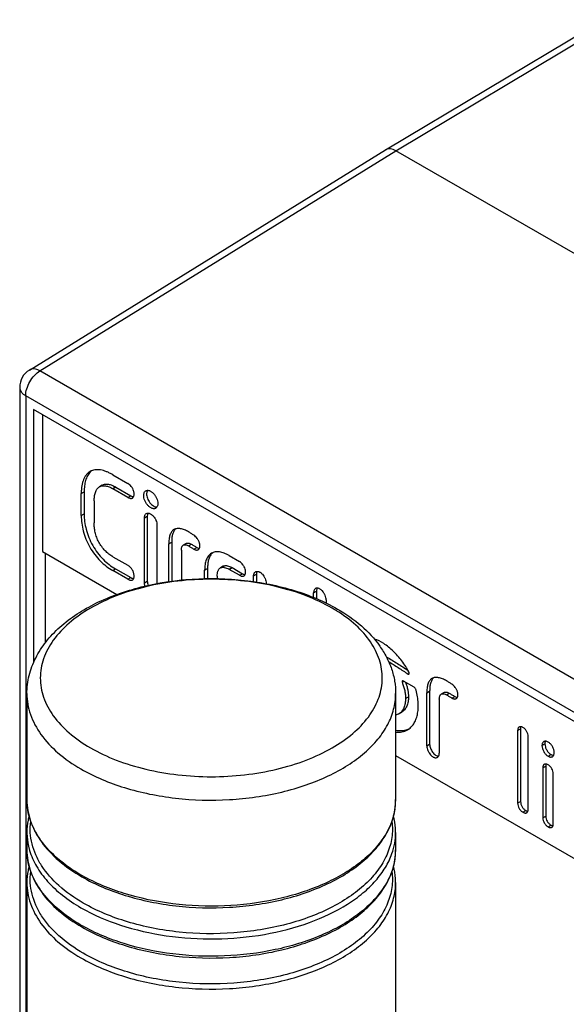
# Model space of a CAD drawing. Header units: millimetres. Extents: x 0 to 420, y 0 to 297.
# Tile 15 of 20: x 317 to 330, y 133 to 157. Entities that reach past the tile are written whole.
import ezdxf

# ---------------------------------------------------------------- set-up
doc = ezdxf.new("R2010")
doc.units = ezdxf.units.MM
doc.header["$LTSCALE"] = 23.1
doc.layers.get('0').update_dxf_attribs({"linetype": 'CONTINUOUS'})

msp = doc.modelspace()

# ---------------------------------------------------------------- linework, layer by layer
at = {"color": 7}
for p, q in [((325.534, 153.93), (330.845, 157.104)), ((325.786, 153.907), (331.095, 157.079)), ((316.838, 148.553), (325.532, 153.929)), ((317.095, 148.533), (325.786, 153.907)), ((349.828, 140.027), (325.786, 153.907)), ((340.828, 134.831), (317.095, 148.533)), ((316.601, 148.128), (316.601, 112.558)), ((316.748, 147.924), (316.748, 112.354)), ((340.481, 134.222), (316.748, 147.924)), ((316.941, 147.59), (316.941, 141.414)), ((340.288, 134.111), (316.941, 147.59)), ((317.159, 147.464), (317.159, 144.125)), ((318.872, 145.999), (319.241, 145.786)), ((318.616, 145.745), (318.546, 145.704)), ((318.872, 145.659), (318.942, 145.7)), ((318.872, 145.659), (318.877, 145.655)), ((318.877, 145.655), (318.948, 145.696)), ((319.241, 145.445), (318.877, 145.655)), ((318.942, 145.7), (318.948, 145.696)), ((318.948, 145.696), (319.312, 145.486)), ((318.104, 145.542), (318.175, 145.583)), ((318.104, 145.003), (318.104, 145.542)), ((318.175, 145.583), (318.175, 145.043)), ((319.241, 145.445), (319.312, 145.486)), ((318.42, 145.36), (318.42, 144.821)), ((318.104, 145.003), (318.175, 145.043)), ((319.646, 144.948), (319.716, 144.989)), ((319.646, 143.359), (319.646, 144.948)), ((319.716, 144.989), (319.716, 143.4)), ((319.952, 144.771), (319.952, 143.342)), ((320.241, 144.312), (320.311, 144.353)), ((320.241, 143.389), (320.241, 144.312)), ((320.311, 144.353), (320.311, 143.4)), ((320.665, 144.321), (320.594, 144.281)), ((320.72, 144.263), (320.791, 144.303)), ((320.851, 144.183), (320.922, 144.224)), ((317.159, 144.125), (318.973, 143.078)), ((317.23, 141.9), (317.23, 144.084)), ((318.877, 143.997), (318.872, 144)), ((318.877, 143.997), (319.241, 143.787)), ((320.547, 144.16), (320.547, 143.427)), ((321.711, 144.025), (321.967, 143.877)), ((321.116, 143.672), (321.187, 143.713)), ((321.187, 143.713), (321.187, 143.464)), ((321.569, 143.766), (321.499, 143.725)), ((321.711, 143.691), (321.781, 143.732)), ((321.714, 143.689), (321.784, 143.73)), ((321.781, 143.732), (321.784, 143.73)), ((321.784, 143.73), (322.038, 143.583)), ((318.872, 143.659), (318.942, 143.7)), ((319.241, 143.446), (318.872, 143.659)), ((318.942, 143.7), (319.312, 143.487)), ((319.241, 143.446), (319.312, 143.487)), ((321.116, 143.461), (321.116, 143.672)), ((321.422, 143.52), (321.422, 143.462)), ((321.714, 143.689), (321.711, 143.691)), ((321.967, 143.543), (321.714, 143.689)), ((321.967, 143.543), (322.038, 143.583)), ((322.31, 143.527), (322.381, 143.568)), ((322.31, 143.391), (322.31, 143.527)), ((322.381, 143.568), (322.381, 143.38)), ((319.646, 143.359), (319.716, 143.4)), ((322.617, 143.35), (322.617, 143.341)), ((323.775, 143.118), (323.846, 143.159)), ((323.775, 143.002), (323.775, 143.118)), ((323.846, 143.159), (323.846, 142.973)), ((324.082, 142.941), (324.082, 142.866)), ((325.556, 141.544), (325.563, 141.548)), ((326.081, 141.134), (326.109, 141.149)), ((325.935, 140.932), (325.981, 140.958)), ((325.961, 140.97), (326.221, 140.82)), ((316.778, 140.655), (316.778, 138.068)), ((325.778, 140.655), (325.778, 138.068)), ((326.537, 140.677), (326.608, 140.717)), ((326.537, 139.38), (326.537, 140.677)), ((326.608, 140.717), (326.608, 139.421)), ((326.962, 140.686), (326.891, 140.645)), ((327.017, 140.627), (327.088, 140.668)), ((327.148, 140.548), (327.219, 140.588)), ((326.02, 140.534), (326.091, 140.575)), ((326.844, 140.524), (326.844, 139.203)), ((325.856, 140.163), (325.926, 140.204)), ((328.756, 139.758), (328.827, 139.798)), ((328.756, 139.758), (328.756, 137.98)), ((328.827, 139.798), (328.827, 138.021)), ((326.537, 139.38), (326.608, 139.421)), ((329.012, 137.833), (329.012, 139.61)), ((329.35, 139.389), (329.421, 139.43)), ((325.778, 139.149), (340.288, 130.772)), ((329.499, 139.127), (329.57, 139.168)), ((329.37, 138.846), (329.441, 138.887)), ((329.37, 138.846), (329.37, 137.626)), ((329.441, 138.887), (329.441, 137.667)), ((329.626, 137.478), (329.626, 138.698)), ((328.756, 137.98), (328.827, 138.021)), ((328.885, 137.759), (328.956, 137.8)), ((329.37, 137.626), (329.441, 137.667)), ((316.778, 137.268), (316.778, 136.844)), ((325.778, 137.268), (325.778, 136.844)), ((329.499, 137.405), (329.57, 137.446)), ((316.778, 136.044), (316.778, 111.439)), ((325.778, 136.044), (325.778, 111.439))]:
    msp.add_line(p, q, dxfattribs=at)
for centre, radius, start, end in [((317.101, 148.128), 0.5, 121.7316, 180.0153), ((318.569, 145.819), 0.347, 134.3425, 135.087), ((318.556, 145.833), 0.329, 127.6075, 134.4106), ((321.493, 143.885), 0.275, 129.0137, 137.0423), ((322.319, 139.432), 3.821, 58.2104, 60.008), ((322.4, 139.563), 3.667, 57.0863, 58.2059), ((325.068, 140.691), 0.99, 59.9964, 60.9382), ((325.92, 140.191), 0.436, 289.1654, 290.3121), ((325.922, 140.185), 0.43, 290.3063, 294.4414), ((324.263, 138.069), 1.516, 352.9138, 356.5449), ((324.275, 138.069), 1.504, 356.5478, 359.9932), ((324.248, 138.071), 1.53, 351.323, 352.9158), ((318.399, 137.291), 1.623, 195.5034, 196.4997), ((324.263, 136.845), 1.516, 352.9138, 356.5449), ((324.275, 136.844), 1.504, 356.5478, 359.9932), ((324.248, 136.846), 1.53, 351.323, 352.9158), ((320.224, 139.918), 4.257, 240.0014, 240.5336), ((320.224, 138.693), 4.257, 240.0014, 240.5336)]:
    msp.add_arc(centre, radius, start, end, dxfattribs=at)
for ratio, start_param, end_param in [(0.577181, -0.785237, 0.017448), (0.577357, 5.497948, 6.291914)]:
    msp.add_ellipse((325.786, 153.498), major_axis=(-0.25, 0.433), ratio=ratio, start_param=start_param, end_param=end_param, dxfattribs=at)
for points, knots in [([(316.748, 147.924), (316.748, 147.981), (316.769, 148.102), (316.843, 148.272), (316.952, 148.423), (317.046, 148.503), (317.095, 148.533)], [0, 0, 0, 0, 0.236741, 0.498932, 0.761708, 1, 1, 1, 1]), ([(317.095, 148.533), (317.072, 148.545), (317.027, 148.566), (316.958, 148.582), (316.893, 148.579), (316.855, 148.564), (316.838, 148.553)], [0, 0, 0, 0, 0.290555, 0.550489, 0.783218, 1, 1, 1, 1]), ([(316.601, 148.128), (316.601, 148.109), (316.608, 148.069), (316.639, 148.014), (316.686, 147.964), (316.726, 147.937), (316.748, 147.924)], [0, 0, 0, 0, 0.217754, 0.450905, 0.710471, 1, 1, 1, 1]), ([(318.872, 145.999), (318.847, 146.014), (318.798, 146.04), (318.722, 146.073), (318.648, 146.099), (318.576, 146.115), (318.505, 146.122), (318.438, 146.118), (318.375, 146.103), (318.337, 146.086), (318.319, 146.076)], [0, 0, 0, 0, 0.146806, 0.287922, 0.422402, 0.549746, 0.670095, 0.784239, 0.893526, 1, 1, 1, 1]), ([(318.319, 146.076), (318.3, 146.065), (318.265, 146.039), (318.22, 145.99), (318.183, 145.932), (318.153, 145.866), (318.13, 145.793), (318.115, 145.713), (318.106, 145.629), (318.104, 145.571), (318.104, 145.542)], [0, 0, 0, 0, 0.106329, 0.21559, 0.32988, 0.450437, 0.57789, 0.712357, 0.853363, 1, 1, 1, 1]), ([(318.323, 146.065), (318.296, 146.038), (318.25, 145.973), (318.213, 145.879), (318.193, 145.795), (318.179, 145.703), (318.175, 145.631), (318.175, 145.583)], [0, 0, 0, 0, 0.218365, 0.456917, 0.58488, 0.718413, 1, 1, 1, 1]), ([(318.42, 145.36), (318.42, 145.396), (318.423, 145.45), (318.434, 145.519), (318.447, 145.567), (318.464, 145.611), (318.486, 145.649), (318.513, 145.681), (318.534, 145.698), (318.546, 145.704)], [0, 0, 0, 0, 0.285256, 0.421528, 0.55132, 0.673594, 0.788135, 0.895992, 1, 1, 1, 1]), ([(318.546, 145.704), (318.556, 145.71), (318.579, 145.72), (318.616, 145.728), (318.656, 145.73), (318.713, 145.725), (318.787, 145.704), (318.844, 145.676), (318.872, 145.659)], [0, 0, 0, 0, 0.10531, 0.214457, 0.329399, 0.451043, 0.714102, 1, 1, 1, 1]), ([(318.616, 145.745), (318.627, 145.751), (318.65, 145.761), (318.687, 145.769), (318.726, 145.771), (318.783, 145.766), (318.858, 145.745), (318.914, 145.716), (318.942, 145.7)], [0, 0, 0, 0, 0.10531, 0.214457, 0.329399, 0.451043, 0.714102, 1, 1, 1, 1]), ([(319.353, 145.429), (319.358, 145.432), (319.368, 145.44), (319.379, 145.456), (319.387, 145.475), (319.392, 145.496), (319.395, 145.52), (319.394, 145.546), (319.39, 145.573), (319.38, 145.612), (319.365, 145.65), (319.344, 145.686), (319.321, 145.719), (319.287, 145.754), (319.257, 145.777), (319.241, 145.786)], [0, 0, 0, 0, 0.042418, 0.087408, 0.135976, 0.188014, 0.243793, 0.304457, 0.369963, 0.439249, 0.584353, 0.658094, 0.73133, 0.87253, 1, 1, 1, 1]), ([(319.241, 145.445), (319.251, 145.44), (319.27, 145.43), (319.296, 145.423), (319.315, 145.42), (319.329, 145.421), (319.342, 145.423), (319.35, 145.427), (319.353, 145.429)], [0, 0, 0, 0, 0.285564, 0.54983, 0.67176, 0.786552, 0.895187, 1, 1, 1, 1]), ([(319.312, 145.486), (319.323, 145.48), (319.345, 145.469), (319.37, 145.463), (319.381, 145.462)], [0, 0, 0, 0, 0.5244, 1, 1, 1, 1]), ([(319.628, 145.495), (319.628, 145.507), (319.63, 145.531), (319.64, 145.563), (319.656, 145.59), (319.671, 145.603), (319.679, 145.607)], [0, 0, 0, 0, 0.289162, 0.548601, 0.782469, 1, 1, 1, 1]), ([(319.922, 145.18), (319.916, 145.177), (319.902, 145.171), (319.88, 145.168), (319.856, 145.17), (319.831, 145.177), (319.806, 145.188), (319.781, 145.204), (319.756, 145.224), (319.723, 145.256), (319.687, 145.303), (319.654, 145.366), (319.633, 145.43), (319.628, 145.474), (319.628, 145.495)], [0, 0, 0, 0, 0.043026, 0.08794, 0.136071, 0.188216, 0.24481, 0.306033, 0.371543, 0.44055, 0.584995, 0.731374, 0.872114, 1, 1, 1, 1]), ([(319.679, 145.607), (319.685, 145.611), (319.698, 145.616), (319.72, 145.619), (319.743, 145.617), (319.768, 145.611), (319.793, 145.6), (319.818, 145.585), (319.843, 145.565), (319.875, 145.534), (319.912, 145.487), (319.945, 145.425), (319.967, 145.36), (319.973, 145.315), (319.973, 145.294)], [0, 0, 0, 0, 0.042554, 0.086902, 0.134367, 0.185777, 0.241609, 0.302096, 0.366961, 0.435469, 0.57961, 0.727014, 0.869812, 1, 1, 1, 1]), ([(319.699, 145.536), (319.698, 145.518), (319.703, 145.479), (319.719, 145.423), (319.745, 145.367), (319.779, 145.315), (319.819, 145.27), (319.862, 145.236), (319.907, 145.215), (319.938, 145.21), (319.952, 145.21)], [0, 0, 0, 0, 0.12195, 0.255419, 0.395175, 0.535741, 0.671216, 0.795693, 0.905151, 1, 1, 1, 1]), ([(319.72, 145.618), (319.716, 145.613), (319.703, 145.587), (319.699, 145.558), (319.699, 145.536)], [0, 0, 0, 0, 0.226388, 1, 1, 1, 1]), ([(319.973, 145.294), (319.973, 145.282), (319.971, 145.258), (319.961, 145.225), (319.945, 145.198), (319.93, 145.185), (319.922, 145.18)], [0, 0, 0, 0, 0.289587, 0.549165, 0.78284, 1, 1, 1, 1]), ([(318.104, 145.003), (318.104, 144.876), (318.131, 144.678), (318.216, 144.423), (318.308, 144.229), (318.427, 144.05), (318.604, 143.846), (318.762, 143.723), (318.872, 143.659)], [0, 0, 0, 0, 0.235678, 0.365365, 0.499216, 0.633339, 0.763606, 1, 1, 1, 1]), ([(318.175, 145.043), (318.175, 144.917), (318.201, 144.719), (318.286, 144.464), (318.379, 144.27), (318.498, 144.091), (318.674, 143.887), (318.832, 143.764), (318.942, 143.7)], [0, 0, 0, 0, 0.235678, 0.365365, 0.499216, 0.633339, 0.763606, 1, 1, 1, 1]), ([(319.646, 144.948), (319.646, 144.959), (319.647, 144.98), (319.656, 145.009), (319.671, 145.034), (319.685, 145.046), (319.692, 145.05)], [0, 0, 0, 0, 0.285293, 0.544908, 0.780707, 1, 1, 1, 1]), ([(319.692, 145.05), (319.697, 145.053), (319.709, 145.058), (319.729, 145.06), (319.75, 145.059), (319.78, 145.051), (319.811, 145.034), (319.839, 145.011), (319.868, 144.983), (319.894, 144.95), (319.915, 144.913), (319.932, 144.876), (319.947, 144.828), (319.952, 144.789), (319.952, 144.771)], [0, 0, 0, 0, 0.042933, 0.08769, 0.135673, 0.187739, 0.305415, 0.371087, 0.440234, 0.584831, 0.658435, 0.731634, 0.872776, 1, 1, 1, 1]), ([(319.733, 145.06), (319.73, 145.055), (319.72, 145.032), (319.716, 145.007), (319.716, 144.989)], [0, 0, 0, 0, 0.230124, 1, 1, 1, 1]), ([(318.872, 144), (318.839, 144.018), (318.774, 144.062), (318.684, 144.144), (318.601, 144.242), (318.53, 144.351), (318.478, 144.469), (318.444, 144.589), (318.424, 144.707), (318.42, 144.784), (318.42, 144.821)], [0, 0, 0, 0, 0.113951, 0.239468, 0.371404, 0.504869, 0.636423, 0.764483, 0.886724, 1, 1, 1, 1]), ([(320.405, 144.677), (320.387, 144.66), (320.366, 144.628), (320.345, 144.58), (320.327, 144.524), (320.314, 144.448), (320.311, 144.385), (320.311, 144.353)], [0, 0, 0, 0, 0.21434, 0.331661, 0.455722, 0.720736, 1, 1, 1, 1]), ([(320.72, 144.606), (320.689, 144.623), (320.642, 144.646), (320.578, 144.669), (320.531, 144.68), (320.486, 144.686), (320.443, 144.686), (320.402, 144.678), (320.378, 144.668), (320.367, 144.661)], [0, 0, 0, 0, 0.28518, 0.421246, 0.550961, 0.673377, 0.788237, 0.89634, 1, 1, 1, 1]), ([(320.367, 144.661), (320.355, 144.655), (320.334, 144.638), (320.307, 144.605), (320.285, 144.567), (320.268, 144.522), (320.255, 144.474), (320.244, 144.403), (320.241, 144.349), (320.241, 144.312)], [0, 0, 0, 0, 0.102922, 0.210297, 0.324863, 0.447494, 0.57779, 0.714534, 1, 1, 1, 1]), ([(320.851, 144.521), (320.83, 144.536), (320.797, 144.557), (320.753, 144.585), (320.731, 144.599), (320.72, 144.606)], [0, 0, 0, 0, 0.503637, 0.752016, 1, 1, 1, 1]), ([(320.961, 144.168), (320.966, 144.171), (320.975, 144.179), (320.986, 144.195), (320.994, 144.213), (320.998, 144.235), (321, 144.258), (320.999, 144.284), (320.996, 144.31), (320.989, 144.337), (320.979, 144.365), (320.966, 144.392), (320.951, 144.418), (320.928, 144.451), (320.896, 144.486), (320.866, 144.511), (320.851, 144.521)], [0, 0, 0, 0, 0.042453, 0.08715, 0.135449, 0.188005, 0.244889, 0.305698, 0.370038, 0.43766, 0.508215, 0.580639, 0.653665, 0.726383, 0.868199, 1, 1, 1, 1]), ([(320.547, 144.16), (320.547, 144.172), (320.549, 144.197), (320.555, 144.227), (320.564, 144.248), (320.572, 144.261), (320.582, 144.272), (320.59, 144.278), (320.594, 144.281)], [0, 0, 0, 0, 0.285427, 0.549925, 0.671909, 0.78667, 0.895217, 1, 1, 1, 1]), ([(320.594, 144.281), (320.598, 144.283), (320.607, 144.287), (320.621, 144.29), (320.636, 144.29), (320.658, 144.288), (320.687, 144.28), (320.709, 144.269), (320.72, 144.263)], [0, 0, 0, 0, 0.105186, 0.214187, 0.329179, 0.451096, 0.714865, 1, 1, 1, 1]), ([(320.665, 144.321), (320.669, 144.324), (320.677, 144.327), (320.692, 144.33), (320.707, 144.331), (320.729, 144.329), (320.758, 144.32), (320.78, 144.31), (320.791, 144.303)], [0, 0, 0, 0, 0.105186, 0.214187, 0.329179, 0.451096, 0.714865, 1, 1, 1, 1]), ([(320.72, 144.263), (320.731, 144.256), (320.753, 144.242), (320.796, 144.216), (320.829, 144.196), (320.851, 144.183)], [0, 0, 0, 0, 0.251152, 0.502029, 1, 1, 1, 1]), ([(320.791, 144.303), (320.802, 144.297), (320.824, 144.283), (320.867, 144.256), (320.9, 144.237), (320.922, 144.224)], [0, 0, 0, 0, 0.251152, 0.502029, 1, 1, 1, 1]), ([(320.851, 144.183), (320.856, 144.18), (320.866, 144.175), (320.883, 144.168), (320.902, 144.162), (320.924, 144.159), (320.943, 144.161), (320.955, 144.165), (320.961, 144.168)], [0, 0, 0, 0, 0.145315, 0.285953, 0.485882, 0.670746, 0.840668, 1, 1, 1, 1]), ([(320.922, 144.224), (320.933, 144.218), (320.954, 144.208), (320.977, 144.202), (320.989, 144.201)], [0, 0, 0, 0, 0.524702, 1, 1, 1, 1]), ([(321.283, 144.081), (321.269, 144.073), (321.241, 144.053), (321.206, 144.017), (321.176, 143.973), (321.153, 143.922), (321.135, 143.866), (321.124, 143.804), (321.117, 143.739), (321.116, 143.695), (321.116, 143.672)], [0, 0, 0, 0, 0.106673, 0.215782, 0.329424, 0.449288, 0.576557, 0.711357, 0.852939, 1, 1, 1, 1]), ([(321.292, 144.072), (321.273, 144.052), (321.248, 144.016), (321.224, 143.963), (321.21, 143.918), (321.199, 143.87), (321.189, 143.802), (321.187, 143.749), (321.187, 143.713)], [0, 0, 0, 0, 0.218391, 0.334897, 0.457151, 0.585286, 0.718967, 1, 1, 1, 1]), ([(321.711, 144.025), (321.691, 144.036), (321.653, 144.057), (321.595, 144.083), (321.537, 144.102), (321.481, 144.115), (321.427, 144.119), (321.375, 144.115), (321.327, 144.103), (321.297, 144.089), (321.283, 144.081)], [0, 0, 0, 0, 0.147197, 0.288744, 0.423427, 0.550567, 0.670322, 0.783937, 0.893145, 1, 1, 1, 1]), ([(319.35, 143.676), (319.343, 143.687), (319.327, 143.71), (319.301, 143.741), (319.272, 143.767), (319.251, 143.781), (319.241, 143.787)], [0, 0, 0, 0, 0.263685, 0.524147, 0.772525, 1, 1, 1, 1]), ([(321.422, 143.52), (321.422, 143.541), (321.425, 143.583), (321.436, 143.634), (321.45, 143.669), (321.463, 143.692), (321.479, 143.711), (321.492, 143.721), (321.499, 143.725)], [0, 0, 0, 0, 0.285422, 0.551635, 0.674178, 0.788899, 0.896653, 1, 1, 1, 1]), ([(321.499, 143.725), (321.505, 143.729), (321.52, 143.735), (321.544, 143.74), (321.57, 143.74), (321.607, 143.735), (321.655, 143.72), (321.692, 143.701), (321.711, 143.691)], [0, 0, 0, 0, 0.103648, 0.211659, 0.326456, 0.448885, 0.714593, 1, 1, 1, 1]), ([(321.569, 143.766), (321.576, 143.77), (321.591, 143.776), (321.615, 143.78), (321.641, 143.781), (321.678, 143.776), (321.726, 143.76), (321.763, 143.742), (321.781, 143.732)], [0, 0, 0, 0, 0.103648, 0.211659, 0.326456, 0.448885, 0.714593, 1, 1, 1, 1]), ([(322.075, 143.529), (322.08, 143.532), (322.089, 143.54), (322.1, 143.555), (322.109, 143.574), (322.116, 143.604), (322.117, 143.646), (322.106, 143.699), (322.088, 143.744), (322.068, 143.778), (322.045, 143.811), (322.012, 143.845), (321.982, 143.868), (321.967, 143.877)], [0, 0, 0, 0, 0.043037, 0.088467, 0.137586, 0.190792, 0.308361, 0.440155, 0.583408, 0.656836, 0.730116, 0.871948, 1, 1, 1, 1]), ([(316.778, 140.655), (316.778, 140.804), (316.816, 141.106), (316.979, 141.537), (317.237, 141.935), (317.704, 142.424), (318.31, 142.81), (318.998, 143.098), (319.776, 143.331), (320.816, 143.486), (322.08, 143.457), (323.284, 143.219), (324.026, 142.912), (324.357, 142.721)], [0, 0, 0, 0, 0.049693, 0.100075, 0.152055, 0.206365, 0.323896, 0.387661, 0.454314, 0.593633, 0.735592, 0.873, 1, 1, 1, 1]), ([(319.312, 143.487), (319.323, 143.48), (319.345, 143.47), (319.37, 143.463), (319.381, 143.462)], [0, 0, 0, 0, 0.524601, 1, 1, 1, 1]), ([(319.353, 143.429), (319.36, 143.433), (319.373, 143.445), (319.385, 143.469), (319.393, 143.498), (319.395, 143.531), (319.392, 143.566), (319.383, 143.603), (319.37, 143.64), (319.357, 143.664), (319.35, 143.676)], [0, 0, 0, 0, 0.090539, 0.190283, 0.301782, 0.423685, 0.554313, 0.696243, 0.8469, 1, 1, 1, 1]), ([(321.967, 143.543), (321.976, 143.537), (321.995, 143.528), (322.024, 143.521), (322.051, 143.52), (322.068, 143.525), (322.075, 143.529)], [0, 0, 0, 0, 0.285543, 0.547585, 0.783701, 1, 1, 1, 1]), ([(322.038, 143.583), (322.048, 143.577), (322.069, 143.568), (322.092, 143.562), (322.103, 143.562)], [0, 0, 0, 0, 0.525193, 1, 1, 1, 1]), ([(322.31, 143.527), (322.31, 143.538), (322.312, 143.56), (322.321, 143.59), (322.335, 143.614), (322.349, 143.627), (322.356, 143.631)], [0, 0, 0, 0, 0.285493, 0.546168, 0.78204, 1, 1, 1, 1]), ([(322.356, 143.631), (322.361, 143.634), (322.373, 143.639), (322.393, 143.641), (322.414, 143.639), (322.436, 143.633), (322.459, 143.623), (322.481, 143.609), (322.504, 143.591), (322.532, 143.563), (322.558, 143.53), (322.579, 143.493), (322.597, 143.455), (322.612, 143.408), (322.617, 143.369), (322.617, 143.35)], [0, 0, 0, 0, 0.042739, 0.087506, 0.135691, 0.188048, 0.244894, 0.306269, 0.371788, 0.44069, 0.584878, 0.658451, 0.731727, 0.872995, 1, 1, 1, 1]), ([(322.397, 143.64), (322.392, 143.63), (322.384, 143.606), (322.381, 143.581), (322.381, 143.568)], [0, 0, 0, 0, 0.472424, 1, 1, 1, 1]), ([(324.23, 142.742), (324.028, 142.858), (323.586, 143.064), (322.866, 143.283), (322.087, 143.417), (321.278, 143.463), (320.469, 143.417), (319.69, 143.283), (318.971, 143.064), (318.529, 142.858), (318.327, 142.742)], [0, 0, 0, 0, 0.114151, 0.237312, 0.366959, 0.499982, 0.633007, 0.762662, 0.885836, 1, 1, 1, 1]), ([(319.241, 143.446), (319.251, 143.44), (319.27, 143.431), (319.296, 143.423), (319.315, 143.421), (319.329, 143.421), (319.342, 143.424), (319.349, 143.427), (319.353, 143.429)], [0, 0, 0, 0, 0.285394, 0.549225, 0.671031, 0.785856, 0.894731, 1, 1, 1, 1]), ([(319.659, 143.28), (319.655, 143.293), (319.648, 143.319), (319.646, 143.346), (319.646, 143.359)], [0, 0, 0, 0, 0.523269, 1, 1, 1, 1]), ([(319.716, 143.4), (319.716, 143.384), (319.721, 143.349), (319.731, 143.315), (319.737, 143.298)], [0, 0, 0, 0, 0.47379, 1, 1, 1, 1]), ([(323.821, 143.222), (323.814, 143.217), (323.8, 143.205), (323.786, 143.181), (323.777, 143.151), (323.775, 143.129), (323.775, 143.118)], [0, 0, 0, 0, 0.218104, 0.453967, 0.714531, 1, 1, 1, 1]), ([(324.082, 142.941), (324.082, 142.96), (324.077, 142.999), (324.062, 143.046), (324.044, 143.084), (324.023, 143.12), (323.998, 143.154), (323.969, 143.182), (323.946, 143.2), (323.924, 143.214), (323.901, 143.224), (323.879, 143.23), (323.858, 143.232), (323.838, 143.23), (323.826, 143.225), (323.821, 143.222)], [0, 0, 0, 0, 0.127012, 0.26828, 0.341565, 0.415156, 0.559398, 0.628318, 0.693839, 0.755196, 0.812004, 0.86432, 0.912479, 0.957242, 1, 1, 1, 1]), ([(323.863, 143.231), (323.857, 143.221), (323.849, 143.197), (323.846, 143.172), (323.846, 143.159)], [0, 0, 0, 0, 0.472356, 1, 1, 1, 1]), ([(318.327, 142.742), (318.144, 142.636), (317.811, 142.407), (317.414, 141.99), (317.163, 141.528), (317.076, 141.038), (317.163, 140.547), (317.414, 140.086), (317.811, 139.668), (318.144, 139.439), (318.327, 139.334)], [0, 0, 0, 0, 0.144914, 0.274538, 0.391131, 0.500015, 0.6089, 0.725489, 0.855103, 1, 1, 1, 1]), ([(324.23, 139.334), (324.407, 139.436), (324.729, 139.656), (325.118, 140.056), (325.372, 140.497), (325.476, 140.966), (325.42, 141.439), (325.209, 141.89), (324.859, 142.304), (324.559, 142.534), (324.393, 142.642)], [0, 0, 0, 0, 0.146295, 0.277712, 0.396207, 0.506507, 0.615653, 0.731049, 0.858227, 1, 1, 1, 1]), ([(324.357, 142.721), (324.563, 142.602), (324.944, 142.338), (325.334, 141.92), (325.561, 141.55), (325.685, 141.262), (325.761, 140.962), (325.778, 140.757), (325.778, 140.655)], [0, 0, 0, 0, 0.272589, 0.525986, 0.647394, 0.766311, 0.883453, 1, 1, 1, 1]), ([(326.106, 141.175), (326.081, 141.224), (326.026, 141.319), (325.932, 141.454), (325.829, 141.579), (325.72, 141.692), (325.607, 141.792), (325.458, 141.901), (325.337, 141.963), (325.255, 141.989)], [0, 0, 0, 0, 0.137062, 0.273997, 0.408959, 0.540011, 0.665645, 0.784719, 1, 1, 1, 1]), ([(325.563, 141.548), (325.651, 141.498), (325.781, 141.417), (325.952, 141.306), (326.038, 141.249), (326.082, 141.221)], [0, 0, 0, 0, 0.495937, 0.747581, 1, 1, 1, 1]), ([(325.604, 141.441), (325.644, 141.417), (325.724, 141.367), (325.843, 141.29), (325.962, 141.212), (326.042, 141.16), (326.081, 141.134)], [0, 0, 0, 0, 0.247796, 0.497709, 0.748656, 1, 1, 1, 1]), ([(326.081, 141.134), (326.084, 141.132), (326.089, 141.13), (326.095, 141.132), (326.097, 141.133)], [0, 0, 0, 0, 0.521988, 1, 1, 1, 1]), ([(326.097, 141.133), (326.1, 141.135), (326.105, 141.14), (326.11, 141.151), (326.111, 141.163), (326.108, 141.171), (326.106, 141.175)], [0, 0, 0, 0, 0.215812, 0.46057, 0.723696, 1, 1, 1, 1]), ([(325.945, 140.97), (325.94, 140.967), (325.932, 140.954), (325.933, 140.939), (325.935, 140.932)], [0, 0, 0, 0, 0.45607, 1, 1, 1, 1]), ([(325.935, 140.932), (325.949, 140.898), (325.973, 140.831), (326, 140.73), (326.016, 140.631), (326.02, 140.566), (326.02, 140.534)], [0, 0, 0, 0, 0.264517, 0.522598, 0.769301, 1, 1, 1, 1]), ([(325.961, 140.97), (325.958, 140.971), (325.953, 140.973), (325.948, 140.971), (325.945, 140.97)], [0, 0, 0, 0, 0.520792, 1, 1, 1, 1]), ([(326.021, 140.935), (326.032, 140.905), (326.052, 140.844), (326.074, 140.752), (326.088, 140.662), (326.091, 140.603), (326.091, 140.575)], [0, 0, 0, 0, 0.264706, 0.52227, 0.768628, 1, 1, 1, 1]), ([(326.276, 140.742), (326.274, 140.75), (326.267, 140.765), (326.254, 140.787), (326.239, 140.806), (326.227, 140.816), (326.221, 140.82)], [0, 0, 0, 0, 0.249039, 0.516421, 0.77522, 1, 1, 1, 1]), ([(326.664, 141.026), (326.652, 141.019), (326.631, 141.003), (326.604, 140.97), (326.582, 140.931), (326.565, 140.887), (326.552, 140.838), (326.541, 140.768), (326.537, 140.713), (326.537, 140.677)], [0, 0, 0, 0, 0.102922, 0.210297, 0.324863, 0.447494, 0.57779, 0.714534, 1, 1, 1, 1]), ([(326.702, 141.042), (326.684, 141.025), (326.662, 140.992), (326.642, 140.944), (326.624, 140.888), (326.611, 140.812), (326.608, 140.75), (326.608, 140.717)], [0, 0, 0, 0, 0.21434, 0.331661, 0.455722, 0.720736, 1, 1, 1, 1]), ([(327.017, 140.97), (326.986, 140.988), (326.939, 141.011), (326.875, 141.033), (326.828, 141.045), (326.782, 141.051), (326.739, 141.05), (326.699, 141.043), (326.675, 141.032), (326.664, 141.026)], [0, 0, 0, 0, 0.28518, 0.421246, 0.550961, 0.673377, 0.788237, 0.89634, 1, 1, 1, 1]), ([(327.148, 140.886), (327.127, 140.901), (327.094, 140.922), (327.05, 140.95), (327.028, 140.963), (327.017, 140.97)], [0, 0, 0, 0, 0.503637, 0.752016, 1, 1, 1, 1]), ([(327.258, 140.533), (327.263, 140.536), (327.272, 140.544), (327.283, 140.559), (327.291, 140.578), (327.295, 140.599), (327.297, 140.623), (327.296, 140.648), (327.293, 140.675), (327.286, 140.702), (327.276, 140.729), (327.263, 140.757), (327.248, 140.783), (327.225, 140.815), (327.192, 140.851), (327.163, 140.875), (327.148, 140.886)], [0, 0, 0, 0, 0.042453, 0.08715, 0.135449, 0.188005, 0.244889, 0.305698, 0.370039, 0.437661, 0.508215, 0.580639, 0.653665, 0.726384, 0.868199, 1, 1, 1, 1]), ([(316.778, 140.655), (316.778, 140.57), (316.793, 140.397), (316.883, 140.052), (317.112, 139.628), (317.54, 139.179), (317.899, 138.932), (318.096, 138.818)], [0, 0, 0, 0, 0.108161, 0.218362, 0.451367, 0.710412, 1, 1, 1, 1]), ([(318.096, 138.818), (318.429, 138.625), (319.184, 138.314), (320.413, 138.068), (321.713, 138.032), (322.785, 138.183), (323.585, 138.413), (324.126, 138.631), (324.607, 138.893), (325.018, 139.193), (325.349, 139.526), (325.593, 139.885), (325.744, 140.264), (325.778, 140.527), (325.778, 140.655)], [0, 0, 0, 0, 0.128628, 0.270154, 0.417245, 0.561528, 0.63018, 0.695319, 0.756315, 0.812796, 0.864737, 0.91255, 0.957159, 1, 1, 1, 1]), ([(326.066, 139.771), (326.096, 139.789), (326.153, 139.832), (326.223, 139.918), (326.276, 140.023), (326.312, 140.145), (326.33, 140.281), (326.33, 140.428), (326.312, 140.584), (326.29, 140.689), (326.276, 140.742)], [0, 0, 0, 0, 0.098737, 0.201287, 0.310763, 0.429351, 0.557954, 0.696616, 0.844507, 1, 1, 1, 1]), ([(326.844, 140.524), (326.844, 140.537), (326.846, 140.562), (326.852, 140.591), (326.861, 140.612), (326.869, 140.626), (326.879, 140.637), (326.887, 140.643), (326.891, 140.645)], [0, 0, 0, 0, 0.285427, 0.549925, 0.671909, 0.78667, 0.895217, 1, 1, 1, 1]), ([(326.891, 140.645), (326.895, 140.647), (326.904, 140.651), (326.918, 140.654), (326.933, 140.655), (326.955, 140.652), (326.984, 140.644), (327.006, 140.633), (327.017, 140.627)], [0, 0, 0, 0, 0.105186, 0.214187, 0.329179, 0.451096, 0.714865, 1, 1, 1, 1]), ([(326.962, 140.686), (326.966, 140.688), (326.974, 140.692), (326.989, 140.695), (327.004, 140.696), (327.026, 140.693), (327.055, 140.685), (327.077, 140.674), (327.088, 140.668)], [0, 0, 0, 0, 0.105186, 0.214187, 0.329179, 0.451096, 0.714865, 1, 1, 1, 1]), ([(327.017, 140.627), (327.028, 140.62), (327.05, 140.607), (327.093, 140.58), (327.126, 140.56), (327.148, 140.548)], [0, 0, 0, 0, 0.251152, 0.502031, 1, 1, 1, 1]), ([(327.088, 140.668), (327.099, 140.661), (327.12, 140.648), (327.164, 140.621), (327.197, 140.601), (327.219, 140.588)], [0, 0, 0, 0, 0.251152, 0.502031, 1, 1, 1, 1]), ([(327.219, 140.588), (327.23, 140.582), (327.251, 140.572), (327.274, 140.567), (327.286, 140.566)], [0, 0, 0, 0, 0.524698, 1, 1, 1, 1]), ([(326.02, 140.534), (326.02, 140.494), (326.014, 140.417), (325.987, 140.325), (325.955, 140.263), (325.927, 140.222), (325.894, 140.188), (325.869, 140.17), (325.856, 140.163)], [0, 0, 0, 0, 0.284932, 0.545234, 0.666232, 0.781545, 0.892223, 1, 1, 1, 1]), ([(326.091, 140.575), (326.091, 140.535), (326.085, 140.457), (326.058, 140.366), (326.026, 140.304), (325.998, 140.263), (325.965, 140.229), (325.94, 140.211), (325.926, 140.204)], [0, 0, 0, 0, 0.284932, 0.545234, 0.666232, 0.781545, 0.892223, 1, 1, 1, 1]), ([(327.148, 140.548), (327.153, 140.545), (327.163, 140.54), (327.18, 140.532), (327.199, 140.527), (327.22, 140.524), (327.24, 140.525), (327.252, 140.53), (327.258, 140.533)], [0, 0, 0, 0, 0.145313, 0.28595, 0.48588, 0.670746, 0.840669, 1, 1, 1, 1]), ([(325.856, 140.163), (325.844, 140.156), (325.819, 140.144), (325.792, 140.137), (325.778, 140.134)], [0, 0, 0, 0, 0.495392, 1, 1, 1, 1]), ([(325.778, 139.767), (325.803, 139.761), (325.853, 139.754), (325.927, 139.752), (325.997, 139.76), (326.042, 139.771), (326.063, 139.779)], [0, 0, 0, 0, 0.267428, 0.521518, 0.764707, 1, 1, 1, 1]), ([(325.778, 139.715), (325.804, 139.712), (325.856, 139.711), (325.931, 139.719), (326.002, 139.739), (326.045, 139.759), (326.066, 139.771)], [0, 0, 0, 0, 0.264491, 0.516839, 0.760644, 1, 1, 1, 1]), ([(328.791, 139.841), (328.786, 139.838), (328.775, 139.829), (328.764, 139.81), (328.757, 139.785), (328.756, 139.767), (328.756, 139.758)], [0, 0, 0, 0, 0.205779, 0.4311, 0.692059, 1, 1, 1, 1]), ([(328.885, 139.829), (328.876, 139.834), (328.859, 139.843), (328.834, 139.849), (328.811, 139.849), (328.797, 139.845), (328.791, 139.841)], [0, 0, 0, 0, 0.307412, 0.569026, 0.794796, 1, 1, 1, 1]), ([(328.835, 139.848), (328.832, 139.841), (328.828, 139.824), (328.827, 139.808), (328.827, 139.798)], [0, 0, 0, 0, 0.461538, 1, 1, 1, 1]), ([(329.012, 139.61), (329.012, 139.632), (329.005, 139.676), (328.978, 139.737), (328.938, 139.791), (328.904, 139.819), (328.885, 139.829)], [0, 0, 0, 0, 0.248523, 0.503537, 0.756975, 1, 1, 1, 1]), ([(326.537, 139.38), (326.537, 139.362), (326.543, 139.323), (326.558, 139.276), (326.576, 139.238), (326.597, 139.201), (326.622, 139.168), (326.651, 139.14), (326.673, 139.122), (326.696, 139.108), (326.718, 139.098), (326.74, 139.092), (326.761, 139.09), (326.78, 139.093), (326.792, 139.098), (326.798, 139.101)], [0, 0, 0, 0, 0.126783, 0.267982, 0.341472, 0.415475, 0.560697, 0.629882, 0.695381, 0.75639, 0.812622, 0.864388, 0.912231, 0.957004, 1, 1, 1, 1]), ([(326.608, 139.421), (326.608, 139.405), (326.612, 139.372), (326.626, 139.323), (326.648, 139.274), (326.677, 139.228), (326.712, 139.188), (326.749, 139.157), (326.788, 139.137), (326.815, 139.132), (326.827, 139.132)], [0, 0, 0, 0, 0.119962, 0.252671, 0.39235, 0.53317, 0.669136, 0.7943, 0.904434, 1, 1, 1, 1]), ([(329.394, 139.485), (329.387, 139.481), (329.374, 139.47), (329.36, 139.448), (329.352, 139.42), (329.35, 139.4), (329.35, 139.389)], [0, 0, 0, 0, 0.213557, 0.442976, 0.701686, 1, 1, 1, 1]), ([(329.35, 139.389), (329.35, 139.363), (329.359, 139.311), (329.391, 139.238), (329.438, 139.174), (329.478, 139.14), (329.499, 139.127)], [0, 0, 0, 0, 0.244491, 0.503431, 0.760676, 1, 1, 1, 1]), ([(329.499, 139.475), (329.49, 139.48), (329.471, 139.489), (329.443, 139.496), (329.416, 139.495), (329.401, 139.489), (329.394, 139.485)], [0, 0, 0, 0, 0.298313, 0.557023, 0.786442, 1, 1, 1, 1]), ([(329.435, 139.495), (329.433, 139.491), (329.424, 139.47), (329.421, 139.447), (329.421, 139.43)], [0, 0, 0, 0, 0.222944, 1, 1, 1, 1]), ([(329.421, 139.43), (329.421, 139.404), (329.43, 139.352), (329.462, 139.279), (329.508, 139.215), (329.548, 139.181), (329.57, 139.168)], [0, 0, 0, 0, 0.244491, 0.503431, 0.760676, 1, 1, 1, 1]), ([(329.648, 139.216), (329.648, 139.241), (329.639, 139.293), (329.607, 139.365), (329.561, 139.428), (329.521, 139.462), (329.499, 139.475)], [0, 0, 0, 0, 0.241326, 0.500001, 0.758676, 1, 1, 1, 1]), ([(318.327, 139.334), (318.529, 139.217), (318.971, 139.011), (319.69, 138.793), (320.469, 138.658), (321.278, 138.613), (322.087, 138.658), (322.866, 138.793), (323.586, 139.011), (324.028, 139.217), (324.23, 139.334)], [0, 0, 0, 0, 0.114151, 0.237312, 0.366959, 0.499981, 0.633007, 0.762662, 0.885835, 1, 1, 1, 1]), ([(326.798, 139.101), (326.805, 139.106), (326.819, 139.117), (326.833, 139.142), (326.842, 139.171), (326.844, 139.192), (326.844, 139.203)], [0, 0, 0, 0, 0.219707, 0.455265, 0.714614, 1, 1, 1, 1]), ([(329.57, 139.168), (329.575, 139.165), (329.595, 139.155), (329.617, 139.149), (329.633, 139.148)], [0, 0, 0, 0, 0.281355, 1, 1, 1, 1]), ([(329.604, 139.117), (329.611, 139.121), (329.624, 139.132), (329.638, 139.155), (329.647, 139.184), (329.648, 139.205), (329.648, 139.216)], [0, 0, 0, 0, 0.211219, 0.439662, 0.699109, 1, 1, 1, 1]), ([(329.405, 138.93), (329.4, 138.927), (329.389, 138.917), (329.378, 138.898), (329.371, 138.874), (329.37, 138.856), (329.37, 138.846)], [0, 0, 0, 0, 0.205779, 0.431099, 0.692059, 1, 1, 1, 1]), ([(329.499, 138.918), (329.49, 138.923), (329.474, 138.931), (329.448, 138.938), (329.425, 138.938), (329.411, 138.933), (329.405, 138.93)], [0, 0, 0, 0, 0.307412, 0.569026, 0.794796, 1, 1, 1, 1]), ([(329.449, 138.937), (329.446, 138.929), (329.442, 138.913), (329.441, 138.896), (329.441, 138.887)], [0, 0, 0, 0, 0.461538, 1, 1, 1, 1]), ([(329.499, 139.127), (329.509, 139.122), (329.527, 139.113), (329.556, 139.107), (329.582, 139.108), (329.597, 139.113), (329.604, 139.117)], [0, 0, 0, 0, 0.297917, 0.556478, 0.785964, 1, 1, 1, 1]), ([(329.626, 138.698), (329.626, 138.72), (329.619, 138.764), (329.593, 138.825), (329.553, 138.879), (329.518, 138.907), (329.499, 138.918)], [0, 0, 0, 0, 0.247305, 0.500001, 0.752697, 1, 1, 1, 1]), ([(316.778, 138.068), (316.778, 137.98), (316.794, 137.801), (316.886, 137.443), (317.121, 137.009), (317.555, 136.551), (317.918, 136.301), (318.117, 136.186)], [0, 0, 0, 0, 0.110148, 0.222011, 0.45658, 0.71431, 1, 1, 1, 1]), ([(318.096, 136.231), (317.899, 136.345), (317.54, 136.592), (317.112, 137.042), (316.883, 137.465), (316.793, 137.811), (316.778, 137.983), (316.778, 138.068)], [0, 0, 0, 0, 0.289588, 0.548633, 0.781638, 0.891839, 1, 1, 1, 1]), ([(318.117, 136.186), (318.449, 135.994), (319.201, 135.683), (320.425, 135.439), (321.717, 135.404), (322.974, 135.582), (323.938, 135.907), (324.597, 136.267), (325.008, 136.57), (325.342, 136.907), (325.59, 137.274), (325.743, 137.665), (325.778, 137.936), (325.778, 138.068)], [0, 0, 0, 0, 0.12828, 0.268943, 0.414963, 0.558213, 0.691121, 0.752017, 0.808658, 0.861095, 0.909794, 0.955659, 1, 1, 1, 1]), ([(328.756, 137.98), (328.756, 137.959), (328.763, 137.914), (328.79, 137.852), (328.831, 137.799), (328.866, 137.77), (328.885, 137.759)], [0, 0, 0, 0, 0.246101, 0.499469, 0.753279, 1, 1, 1, 1]), ([(328.827, 138.021), (328.827, 137.999), (328.834, 137.955), (328.861, 137.893), (328.902, 137.839), (328.937, 137.811), (328.956, 137.8)], [0, 0, 0, 0, 0.246101, 0.499469, 0.753279, 1, 1, 1, 1]), ([(325.761, 137.84), (325.742, 137.717), (325.671, 137.466), (325.479, 137.113), (325.203, 136.78), (324.851, 136.475), (324.429, 136.202), (323.767, 135.878), (322.819, 135.592), (321.597, 135.443), (320.351, 135.492), (319.175, 135.734), (318.452, 136.03), (318.131, 136.212)], [0, 0, 0, 0, 0.043122, 0.088727, 0.137878, 0.19118, 0.248814, 0.310619, 0.444657, 0.587907, 0.733108, 0.872676, 1, 1, 1, 1]), ([(328.885, 137.759), (328.894, 137.755), (328.91, 137.747), (328.934, 137.74), (328.957, 137.74), (328.97, 137.745), (328.976, 137.748)], [0, 0, 0, 0, 0.304544, 0.56534, 0.792191, 1, 1, 1, 1]), ([(328.956, 137.8), (328.96, 137.798), (328.975, 137.79), (328.991, 137.784), (329.004, 137.782)], [0, 0, 0, 0, 0.278548, 1, 1, 1, 1]), ([(328.976, 137.748), (328.982, 137.752), (328.992, 137.761), (329.004, 137.78), (329.011, 137.805), (329.012, 137.823), (329.012, 137.833)], [0, 0, 0, 0, 0.205225, 0.430433, 0.691551, 1, 1, 1, 1]), ([(316.829, 137.666), (316.82, 137.633), (316.791, 137.502), (316.778, 137.368), (316.778, 137.268)], [0, 0, 0, 0, 0.252161, 1, 1, 1, 1]), ([(318.153, 135.544), (317.942, 135.666), (317.562, 135.931), (317.185, 136.352), (316.989, 136.713), (316.895, 136.984), (316.852, 137.261), (316.859, 137.445), (316.87, 137.536)], [0, 0, 0, 0, 0.291393, 0.549243, 0.667672, 0.780838, 0.890814, 1, 1, 1, 1]), ([(325.686, 137.535), (325.703, 137.407), (325.701, 137.142), (325.593, 136.751), (325.384, 136.378), (325.082, 136.029), (324.694, 135.713), (324.229, 135.435), (323.697, 135.201), (322.902, 134.949), (321.823, 134.778), (320.507, 134.797), (319.258, 135.036), (318.491, 135.349), (318.153, 135.544)], [0, 0, 0, 0, 0.043025, 0.087059, 0.133835, 0.184587, 0.239964, 0.300094, 0.364689, 0.433146, 0.577997, 0.726578, 0.869897, 1, 1, 1, 1]), ([(325.778, 137.268), (325.778, 137.302), (325.774, 137.438), (325.752, 137.573), (325.726, 137.671)], [0, 0, 0, 0, 0.248866, 1, 1, 1, 1]), ([(329.37, 137.626), (329.37, 137.604), (329.377, 137.56), (329.404, 137.498), (329.445, 137.444), (329.48, 137.416), (329.499, 137.405)], [0, 0, 0, 0, 0.246101, 0.499469, 0.753279, 1, 1, 1, 1]), ([(329.441, 137.667), (329.441, 137.645), (329.448, 137.6), (329.475, 137.539), (329.516, 137.485), (329.551, 137.457), (329.57, 137.446)], [0, 0, 0, 0, 0.246101, 0.499469, 0.753279, 1, 1, 1, 1]), ([(329.591, 137.393), (329.596, 137.396), (329.607, 137.405), (329.618, 137.425), (329.625, 137.45), (329.626, 137.468), (329.626, 137.478)], [0, 0, 0, 0, 0.204117, 0.429003, 0.690725, 1, 1, 1, 1]), ([(316.778, 137.268), (316.778, 137.234), (316.783, 137.096), (316.807, 136.958), (316.835, 136.858)], [0, 0, 0, 0, 0.248351, 1, 1, 1, 1]), ([(325.688, 136.752), (325.718, 136.835), (325.763, 137.006), (325.778, 137.182), (325.778, 137.268)], [0, 0, 0, 0, 0.504847, 1, 1, 1, 1]), ([(329.499, 137.405), (329.508, 137.4), (329.524, 137.392), (329.549, 137.385), (329.572, 137.385), (329.585, 137.39), (329.591, 137.393)], [0, 0, 0, 0, 0.309274, 0.570996, 0.795882, 1, 1, 1, 1]), ([(329.57, 137.446), (329.578, 137.441), (329.593, 137.433), (329.61, 137.429), (329.618, 137.427)], [0, 0, 0, 0, 0.538762, 1, 1, 1, 1]), ([(316.778, 136.844), (316.778, 136.755), (316.794, 136.576), (316.886, 136.219), (317.121, 135.784), (317.555, 135.326), (317.918, 135.076), (318.117, 134.961)], [0, 0, 0, 0, 0.110148, 0.222011, 0.45658, 0.71431, 1, 1, 1, 1]), ([(318.096, 135.007), (317.899, 135.121), (317.54, 135.367), (317.112, 135.817), (316.883, 136.241), (316.793, 136.586), (316.778, 136.758), (316.778, 136.844)], [0, 0, 0, 0, 0.289588, 0.548633, 0.781638, 0.891839, 1, 1, 1, 1]), ([(316.843, 136.83), (316.883, 136.695), (317.003, 136.424), (317.28, 136.054), (317.649, 135.715), (317.939, 135.522), (318.096, 135.431)], [0, 0, 0, 0, 0.220142, 0.45775, 0.717234, 1, 1, 1, 1]), ([(318.096, 135.431), (318.4, 135.256), (319.081, 134.966), (320.193, 134.715), (321.381, 134.64), (322.561, 134.746), (323.653, 135.026), (324.456, 135.401), (324.979, 135.776), (325.292, 136.077), (325.534, 136.4), (325.647, 136.634), (325.688, 136.752)], [0, 0, 0, 0, 0.124447, 0.260855, 0.403438, 0.545431, 0.68016, 0.802103, 0.85729, 0.908422, 0.955774, 1, 1, 1, 1]), ([(318.117, 134.961), (318.449, 134.769), (319.201, 134.459), (320.425, 134.214), (321.717, 134.179), (322.974, 134.358), (323.938, 134.682), (324.597, 135.042), (325.008, 135.345), (325.342, 135.682), (325.59, 136.05), (325.743, 136.44), (325.778, 136.711), (325.778, 136.844)], [0, 0, 0, 0, 0.12828, 0.268943, 0.414963, 0.558213, 0.691121, 0.752017, 0.808658, 0.861095, 0.909794, 0.955659, 1, 1, 1, 1]), ([(325.761, 136.616), (325.742, 136.492), (325.671, 136.241), (325.479, 135.888), (325.203, 135.555), (324.851, 135.25), (324.429, 134.977), (323.767, 134.654), (322.819, 134.367), (321.597, 134.219), (320.351, 134.267), (319.175, 134.509), (318.452, 134.805), (318.131, 134.987)], [0, 0, 0, 0, 0.043122, 0.088727, 0.137878, 0.19118, 0.248814, 0.310619, 0.444657, 0.587907, 0.733108, 0.872676, 1, 1, 1, 1]), ([(316.829, 136.441), (316.82, 136.408), (316.791, 136.278), (316.778, 136.144), (316.778, 136.044)], [0, 0, 0, 0, 0.252161, 1, 1, 1, 1]), ([(318.153, 134.319), (317.942, 134.441), (317.562, 134.706), (317.185, 135.128), (316.989, 135.488), (316.895, 135.76), (316.852, 136.036), (316.859, 136.22), (316.87, 136.311)], [0, 0, 0, 0, 0.291393, 0.549243, 0.667672, 0.780838, 0.890814, 1, 1, 1, 1]), ([(325.686, 136.31), (325.703, 136.182), (325.701, 135.917), (325.593, 135.527), (325.384, 135.153), (325.082, 134.805), (324.694, 134.489), (324.229, 134.211), (323.697, 133.976), (322.902, 133.725), (321.823, 133.553), (320.507, 133.572), (319.258, 133.811), (318.491, 134.124), (318.153, 134.319)], [0, 0, 0, 0, 0.043025, 0.087059, 0.133835, 0.184587, 0.239964, 0.300094, 0.364689, 0.433146, 0.577997, 0.726578, 0.869897, 1, 1, 1, 1]), ([(325.778, 136.044), (325.778, 136.077), (325.774, 136.213), (325.752, 136.348), (325.726, 136.447)], [0, 0, 0, 0, 0.248866, 1, 1, 1, 1]), ([(316.778, 136.044), (316.778, 135.958), (316.793, 135.786), (316.883, 135.441), (317.112, 135.017), (317.54, 134.567), (317.899, 134.321), (318.096, 134.207)], [0, 0, 0, 0, 0.108161, 0.218362, 0.451367, 0.710412, 1, 1, 1, 1]), ([(318.096, 134.207), (318.429, 134.014), (319.184, 133.703), (320.413, 133.457), (321.713, 133.421), (322.785, 133.572), (323.585, 133.802), (324.126, 134.02), (324.607, 134.282), (325.018, 134.582), (325.349, 134.914), (325.593, 135.274), (325.744, 135.653), (325.778, 135.916), (325.778, 136.044)], [0, 0, 0, 0, 0.128628, 0.270154, 0.417245, 0.561528, 0.63018, 0.695319, 0.756315, 0.812796, 0.864737, 0.91255, 0.957159, 1, 1, 1, 1])]:
    msp.add_open_spline(points, degree=3, knots=knots, dxfattribs=at)

doc.saveas('drawing.dxf')
